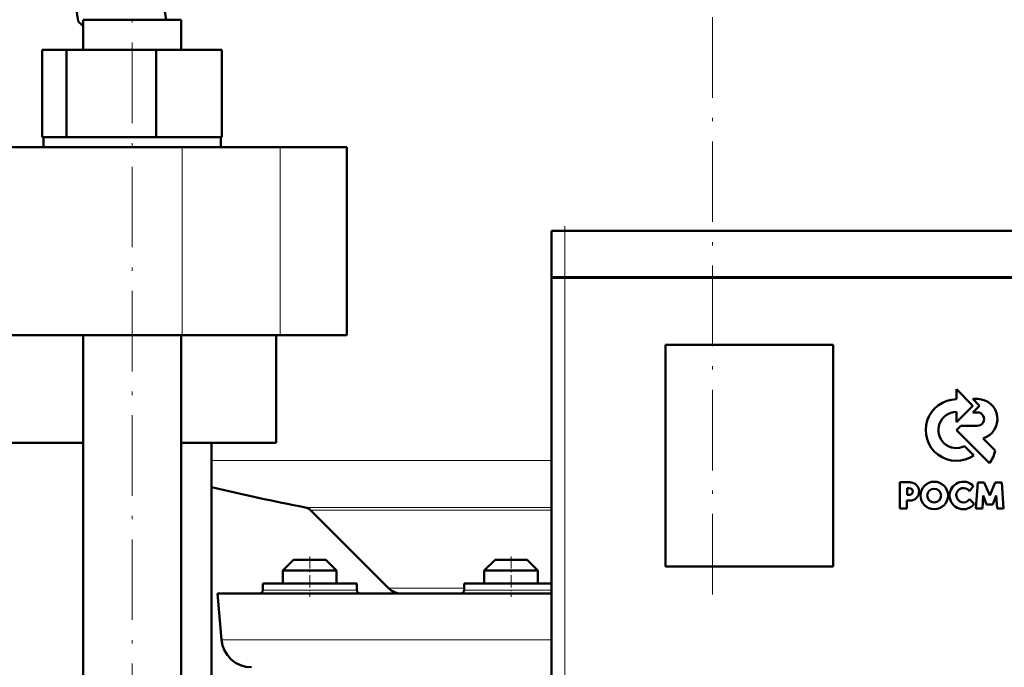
# Model space of a CAD drawing. Extents: x -1358 to 1757, y -1506 to 612.
# Tile 57 of 86: x 34 to 180, y 12 to 109. Entities that reach past the tile are written whole.
import ezdxf

# ---------------------------------------------------------------- set-up
doc = ezdxf.new("R2010")
doc.units = 0
doc.linetypes.add('DASHDOT', pattern=[18.5, 12, -3, 0.5, -3])

msp = doc.modelspace()

# ---------------------------------------------------------------- linework, layer by layer
at = {"color": 7, "linetype": 'DASHDOT', "lineweight": 18}
for p, q in [((136.79, 275.46), (136.79, 21.79)), ((50.33, -110.32), (50.33, 128.48)), ((114.79, 76.23), (114.79, 3.03))]:
    msp.add_line(p, q, dxfattribs=at)
at = {"color": 7, "lineweight": 50}
for p, q in [((46.85, 162.58), (55.4, 108.58)), ((42.28, 108.36), (39.06, 128.68)), ((43.03, 108.58), (55.49, 108.58)), ((43.03, 104.08), (43.03, 108.58)), ((55.49, 108.58), (57.63, 108.58)), ((57.63, 104.08), (57.63, 108.58)), ((57.63, 104.08), (57.63, 108.58)), ((36.95, 104.08), (40.53, 104.08)), ((36.95, 91.08), (36.95, 104.08)), ((40.53, 104.08), (53.92, 104.08)), ((40.53, 91.08), (40.53, 104.08)), ((53.92, 104.08), (63.71, 104.08)), ((53.92, 91.08), (53.92, 104.08)), ((63.71, 91.08), (63.71, 104.08)), ((63.71, 91.08), (63.71, 104.08)), ((36.95, 91.08), (37.32, 91.08)), ((37.13, 91.08), (40.16, 91.08)), ((37.13, 89.58), (37.13, 91.08)), ((40.16, 91.08), (40.53, 91.08)), ((40.53, 91.08), (41.91, 91.08)), ((41.91, 91.08), (52.54, 91.08)), ((52.54, 91.08), (53.92, 91.08)), ((53.92, 91.08), (54.93, 91.08)), ((54.93, 91.08), (62.7, 91.08)), ((62.7, 91.08), (63.71, 91.08)), ((63.53, 91.08), (63.53, 89.58)), ((63.53, 91.08), (63.53, 89.58)), ((-104.2, 89.58), (57.78, 89.58)), ((57.78, 89.58), (72.36, 89.58)), ((72.36, 89.58), (82.29, 89.58)), ((82.29, 61.58), (82.29, 89.58)), ((114.79, 77.13), (112.79, 77.13)), ((112.79, 70.23), (112.79, 77.13)), ((114.79, 77.13), (194.79, 77.13)), ((114.79, 70.23), (112.79, 70.23)), ((112.79, 70.13), (113.38, 70.13)), ((112.79, 70.13), (112.79, 9.13)), ((112.89, 70.13), (112.89, 70.23)), ((113.38, 70.13), (114.79, 70.13)), ((114.79, 70.23), (194.79, 70.23)), ((194.79, 70.13), (114.79, 70.13)), ((57.78, 61.58), (-104.2, 61.58)), ((43.03, -90.42), (43.03, 61.58)), ((57.63, -90.42), (57.63, 61.58)), ((72.36, 61.58), (57.78, 61.58)), ((71.79, 45.58), (71.79, 61.58)), ((82.29, 61.58), (72.36, 61.58)), ((129.79, 27.13), (129.79, 60.13)), ((129.79, 60.13), (154.79, 60.13)), ((154.79, 60.13), (154.79, 27.13)), ((175.58, 51.09), (173.12, 53.57)), ((173.12, 53.57), (173.12, 52.05)), ((175.58, 52.09), (176.57, 51.09)), ((176.3, 52.09), (175.58, 52.09)), ((173.12, 48.63), (175.58, 51.09)), ((173.12, 50.15), (173.12, 48.63)), ((176.57, 51.09), (175.59, 50.1)), ((175.59, 50.1), (176.24, 50.1)), ((173.77, 48.09), (173.14, 47.46)), ((173.14, 47.46), (178.07, 42.52)), ((176.24, 48.09), (173.77, 48.09)), ((43.03, 45.58), (-23.21, 45.58)), ((71.79, 45.58), (57.63, 45.58)), ((62.14, -90.42), (62.14, 45.58)), ((178.91, 44.42), (177.12, 46.22)), ((175.72, 43.68), (174.34, 45.05)), ((166.22, 39.68), (164.72, 39.68)), ((164.72, 39.68), (164.72, 35.79)), ((176.3, 39.67), (176.04, 35.79)), ((177.27, 39.67), (176.3, 39.67)), ((178.1, 37.73), (177.27, 39.67)), ((178.92, 39.67), (178.1, 37.73)), ((179.9, 39.67), (178.92, 39.67)), ((180.16, 35.79), (179.9, 39.67)), ((165.77, 38.82), (166.11, 38.82)), ((165.77, 37.8), (165.77, 38.82)), ((175.09, 38.36), (175.65, 39.13)), ((165.76, 36.95), (166.23, 36.95)), ((165.76, 35.79), (165.76, 36.95)), ((166.12, 37.8), (165.77, 37.8)), ((175.77, 36.46), (175.1, 37.15)), ((177, 35.79), (177.13, 37.72)), ((177.13, 37.72), (177.63, 36.39)), ((178.56, 36.39), (179.07, 37.72)), ((179.07, 37.72), (179.19, 35.79)), ((88.5, 23.92), (76.9, 35.52)), ((164.72, 35.79), (165.76, 35.79)), ((176.04, 35.79), (177, 35.79)), ((177.63, 36.39), (178.56, 36.39)), ((179.19, 35.79), (180.16, 35.79)), ((74.39, 28.13), (72.79, 26.53)), ((77.99, 28.13), (74.39, 28.13)), ((79.19, 28.13), (77.99, 28.13)), ((79.19, 28.13), (80.79, 26.53)), ((104.39, 28.13), (102.79, 26.53)), ((109.19, 28.13), (104.39, 28.13)), ((110.79, 26.53), (109.19, 28.13)), ((78.79, 26.53), (72.79, 26.53)), ((72.79, 24.63), (72.79, 26.53)), ((80.79, 26.53), (78.79, 26.53)), ((80.79, 24.63), (80.79, 26.53)), ((110.79, 26.53), (102.79, 26.53)), ((102.79, 26.53), (102.79, 24.63)), ((110.79, 24.63), (110.79, 26.53)), ((154.79, 27.13), (129.79, 27.13)), ((69.79, 24.63), (69.79, 23.63)), ((83.79, 24.63), (69.79, 24.63)), ((83.79, 23.63), (83.79, 24.63)), ((103.29, 24.63), (99.79, 24.63)), ((99.79, 24.63), (99.79, 23.63)), ((112.79, 24.63), (103.29, 24.63)), ((63.04, 23.13), (112.79, 23.13)), ((63.64, 16.23), (63.04, 23.13))]:
    msp.add_line(p, q, dxfattribs=at)
at = {"color": 7, "lineweight": 18}
for p, q in [((57.78, 61.58), (57.78, 89.58)), ((72.36, 61.58), (72.36, 89.58)), ((114.79, 70.23), (114.79, 77.13)), ((114.79, 70.13), (114.79, 70.23)), ((114.79, 9.13), (114.79, 70.13)), ((62.14, 42.93), (112.79, 42.93)), ((76.12, 35.93), (112.79, 35.93)), ((76.9, 35.52), (112.79, 35.52)), ((76.79, 23.63), (69.79, 23.63)), ((83.79, 23.63), (76.79, 23.63)), ((88.5, 23.92), (99.79, 23.92)), ((103.29, 23.63), (99.79, 23.63)), ((106.79, 23.63), (103.29, 23.63)), ((112.79, 23.63), (106.79, 23.63)), ((63.64, 16.23), (112.79, 16.23))]:
    msp.add_line(p, q, dxfattribs=at)
at = {"color": 7, "linetype": 'DASHDOT', "lineweight": 18, "ltscale": 0.207015}
msp.add_line((114.79, 77.82), (114.79, 69.54), dxfattribs=at)
at = {"color": 7, "linetype": 'DASHDOT', "lineweight": 18, "ltscale": 0.150015}
for p, q in [((76.79, 28.63), (76.79, 22.63)), ((106.79, 28.63), (106.79, 22.63))]:
    msp.add_line(p, q, dxfattribs=at)
at = {"color": 7, "lineweight": 50}
for centre, radius in [((169.83, 37.72), 2.05), ((169.81, 37.7), 1.03)]:
    msp.add_circle(centre, radius, dxfattribs=at)
for centre, radius, start, end in [((-6.21, 57.31), 70.4, 45.6234, 46.4754), ((173.13, 47.46), 4.58, 90.1383, 304.4298), ((176.24, 49.09), 3, 287.1499, 88.7273), ((173.13, 47.46), 2.69, 90.2347, 296.6674), ((176.25, 49.09), 1, 269.9385, 89.9386), ((173.26, 45.79), 5.82, 325.8057, 346.3515), ((166.21, 38.31), 1.36, 270.7089, 89.4662), ((174.16, 37.72), 2.05, 43.4814, 321.8497), ((136.79, 350.13), 320, 256.5096, 259.0714), ((166.12, 38.31), 0.509, 270.4383, 90.0947), ((174.19, 37.75), 1.08, 34.2807, 326.1974), ((75.84, 34.46), 1.5, 45, 79.0714), ((69.29, 23.63), 0.5, 270, 0), ((84.29, 23.63), 0.5, 180, 270), ((90.41, 25.83), 2.7, 225, 270.0003), ((99.29, 23.63), 0.5, 270, 360), ((68.12, 16.63), 4.5, 185, 270)]:
    msp.add_arc(centre, radius, start, end, dxfattribs=at)

doc.saveas('drawing.dxf')
